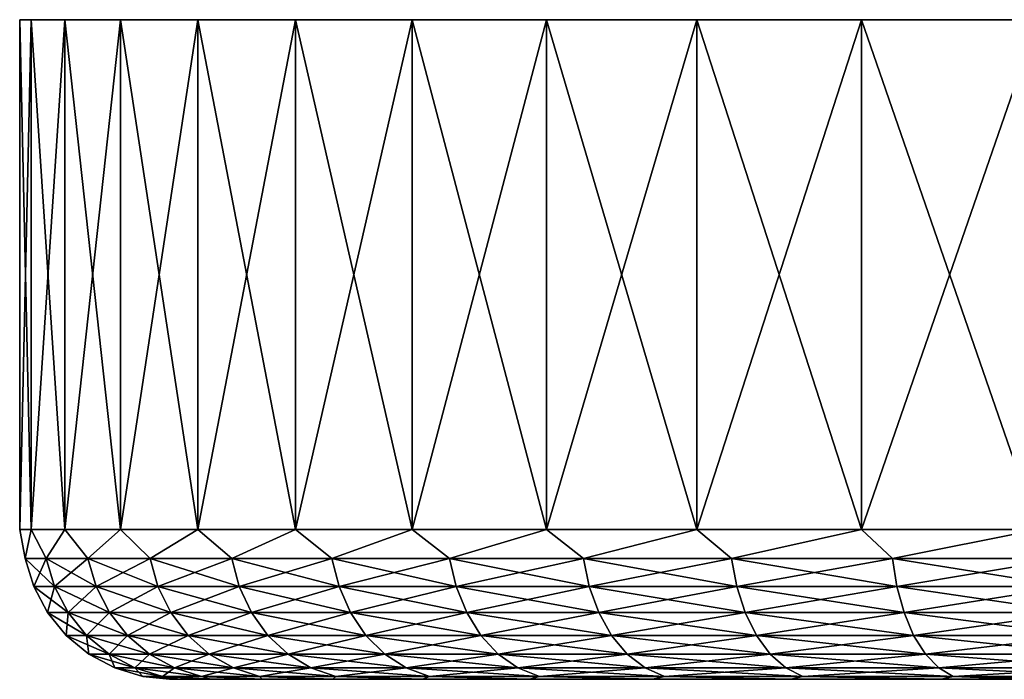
# Model space of a CAD drawing. Header units: metres. Extents: x -128 to 173, y -23 to 79.
# Tile 5 of 129: x -106 to -90, y 68 to 79. Entities that reach past the tile are written whole.
import ezdxf

# ---------------------------------------------------------------- set-up
doc = ezdxf.new("R2010")
doc.units = ezdxf.units.M
doc.layers.add('solid_ORA_153_SW0001', color=7, linetype='CONTINUOUS')

msp = doc.modelspace()

# ---------------------------------------------------------------- linework, layer by layer
at = {"layer": 'solid_ORA_153_SW0001'}
for points in [[(-106.311371, 78.800003, -3.358904), (-106.5, 78.800003), (-106.311371, 78.800003, 3.358904)], [(-106.311363, 70.300003, 3.358934), (-106.311371, 78.800003, 3.358904), (-106.5, 78.800003)], [(-106.5, 70.300003, 0), (-106.5, 78.800003), (-106.311371, 78.800003, -3.358904)], [(-106.5, 70.300003, 0), (-106.311363, 70.300003, 3.358934), (-106.5, 78.800003)], [(-106.311363, 70.300003, -3.358934), (-106.5, 70.300003, 0), (-106.311371, 78.800003, -3.358904)], [(-106.311371, 78.800003, -3.358904), (-106.311371, 78.800003, 3.358904), (-105.747833, 78.800003, 6.675634)], [(-105.747841, 70.300003, 6.675627), (-105.747833, 78.800003, 6.675634), (-106.311371, 78.800003, 3.358904)], [(-105.747833, 78.800003, -6.675634), (-106.311371, 78.800003, -3.358904), (-105.747833, 78.800003, 6.675634)], [(-106.311363, 70.300003, 3.358934), (-105.747841, 70.300003, 6.675627), (-106.311371, 78.800003, 3.358904)], [(-106.311363, 70.300003, -3.358934), (-106.311371, 78.800003, -3.358904), (-105.747833, 78.800003, -6.675634)], [(-105.747841, 70.300003, -6.675627), (-106.311363, 70.300003, -3.358934), (-105.747833, 78.800003, -6.675634)], [(-105.747841, 70.300003, 6.675627), (-104.816498, 70.300003, 9.908371), (-105.747833, 78.800003, 6.675634)], [(-105.747841, 70.300003, -6.675627), (-105.747833, 78.800003, -6.675634), (-104.816467, 78.800003, -9.908461)], [(-104.816498, 70.300003, -9.908371), (-105.747841, 70.300003, -6.675627), (-104.816467, 78.800003, -9.908461)], [(-105.747833, 78.800003, -6.675634), (-105.747833, 78.800003, 6.675634), (-104.816467, 78.800003, 9.908461)], [(-104.816498, 70.300003, 9.908371), (-104.816467, 78.800003, 9.908461), (-105.747833, 78.800003, 6.675634)], [(-104.816467, 78.800003, -9.908461), (-105.747833, 78.800003, -6.675634), (-104.816467, 78.800003, 9.908461)], [(-104.816498, 70.300003, 9.908371), (-103.529068, 70.300003, 13.016511), (-104.816467, 78.800003, 9.908461)], [(-104.816498, 70.300003, -9.908371), (-104.816467, 78.800003, -9.908461), (-103.529022, 78.800003, -13.016595)], [(-103.529068, 70.300003, -13.016511), (-104.816498, 70.300003, -9.908371), (-103.529022, 78.800003, -13.016595)], [(-104.816467, 78.800003, -9.908461), (-104.816467, 78.800003, 9.908461), (-103.529022, 78.800003, 13.016595)], [(-103.529068, 70.300003, 13.016511), (-103.529022, 78.800003, 13.016595), (-104.816467, 78.800003, 9.908461)], [(-103.529022, 78.800003, -13.016595), (-104.816467, 78.800003, -9.908461), (-103.529022, 78.800003, 13.016595)], [(-103.529068, 70.300003, 13.016511), (-101.901726, 70.300003, 15.960961), (-103.529022, 78.800003, 13.016595)], [(-103.529068, 70.300003, -13.016511), (-103.529022, 78.800003, -13.016595), (-101.901756, 78.800003, -15.960915)], [(-101.901726, 70.300003, -15.960961), (-103.529068, 70.300003, -13.016511), (-101.901756, 78.800003, -15.960915)], [(-103.529022, 78.800003, -13.016595), (-103.529022, 78.800003, 13.016595), (-101.901756, 78.800003, 15.960915)], [(-101.901726, 70.300003, 15.960961), (-101.901756, 78.800003, 15.960915), (-103.529022, 78.800003, 13.016595)], [(-101.901756, 78.800003, -15.960915), (-103.529022, 78.800003, -13.016595), (-101.901756, 78.800003, 15.960915)], [(-101.901756, 78.800003, -15.960915), (-101.901756, 78.800003, 15.960915), (-99.955009, 78.800003, 18.704609)], [(-99.954948, 70.300003, 18.704693), (-99.955009, 78.800003, 18.704609), (-101.901756, 78.800003, 15.960915)], [(-99.955009, 78.800003, -18.704609), (-101.901756, 78.800003, -15.960915), (-99.955009, 78.800003, 18.704609)], [(-101.901726, 70.300003, 15.960961), (-99.954948, 70.300003, 18.704693), (-101.901756, 78.800003, 15.960915)], [(-101.901726, 70.300003, -15.960961), (-101.901756, 78.800003, -15.960915), (-99.955009, 78.800003, -18.704609)], [(-99.954948, 70.300003, -18.704693), (-101.901726, 70.300003, -15.960961), (-99.955009, 78.800003, -18.704609)], [(-99.955009, 78.800003, -18.704609), (-99.955009, 78.800003, 18.704609), (-97.713226, 78.800003, 21.213175)], [(-97.713203, 70.300003, 21.213202), (-97.713226, 78.800003, 21.213175), (-99.955009, 78.800003, 18.704609)], [(-97.713226, 78.800003, -21.213175), (-99.955009, 78.800003, -18.704609), (-97.713226, 78.800003, 21.213175)], [(-99.954948, 70.300003, 18.704693), (-97.713203, 70.300003, 21.213202), (-99.955009, 78.800003, 18.704609)], [(-99.954948, 70.300003, -18.704693), (-99.955009, 78.800003, -18.704609), (-97.713226, 78.800003, -21.213175)], [(-97.713203, 70.300003, -21.213202), (-99.954948, 70.300003, -18.704693), (-97.713226, 78.800003, -21.213175)], [(-97.713226, 78.800003, -21.213175), (-97.713226, 78.800003, 21.213175), (-95.204666, 78.800003, 23.454964)], [(-95.204697, 70.300003, 23.454943), (-95.204666, 78.800003, 23.454964), (-97.713226, 78.800003, 21.213175)], [(-95.204666, 78.800003, -23.454964), (-97.713226, 78.800003, -21.213175), (-95.204666, 78.800003, 23.454964)], [(-97.713203, 70.300003, 21.213202), (-95.204697, 70.300003, 23.454943), (-97.713226, 78.800003, 21.213175)], [(-97.713203, 70.300003, -21.213202), (-97.713226, 78.800003, -21.213175), (-95.204666, 78.800003, -23.454964)], [(-95.204697, 70.300003, -23.454943), (-97.713203, 70.300003, -21.213202), (-95.204666, 78.800003, -23.454964)], [(-95.204697, 70.300003, 23.454943), (-92.460968, 70.300003, 25.401724), (-95.204666, 78.800003, 23.454964)], [(-95.204697, 70.300003, -23.454943), (-95.204666, 78.800003, -23.454964), (-92.460953, 78.800003, -25.401733)], [(-92.460968, 70.300003, -25.401724), (-95.204697, 70.300003, -23.454943), (-92.460953, 78.800003, -25.401733)], [(-95.204666, 78.800003, -23.454964), (-95.204666, 78.800003, 23.454964), (-92.460953, 78.800003, 25.401733)], [(-92.460968, 70.300003, 25.401724), (-92.460953, 78.800003, 25.401733), (-95.204666, 78.800003, 23.454964)], [(-92.460953, 78.800003, -25.401733), (-95.204666, 78.800003, -23.454964), (-92.460953, 78.800003, 25.401733)], [(-92.460968, 70.300003, 25.401724), (-89.516518, 70.300003, 27.029064), (-92.460953, 78.800003, 25.401733)], [(-92.460968, 70.300003, -25.401724), (-92.460953, 78.800003, -25.401733), (-89.516533, 78.800003, -27.029057)], [(-89.516518, 70.300003, -27.029064), (-92.460968, 70.300003, -25.401724), (-89.516533, 78.800003, -27.029057)], [(-92.460953, 78.800003, -25.401733), (-92.460953, 78.800003, 25.401733), (-89.516533, 78.800003, 27.029057)], [(-89.516518, 70.300003, 27.029064), (-89.516533, 78.800003, 27.029057), (-92.460953, 78.800003, 25.401733)], [(-89.516533, 78.800003, -27.029057), (-92.460953, 78.800003, -25.401733), (-89.516533, 78.800003, 27.029057)], [(-106.408607, 69.815163, 1.621598), (-106.311363, 70.300003, 3.358934), (-106.5, 70.300003, 0)], [(-106.408607, 69.815163, -1.621598), (-106.5, 70.300003, 0), (-106.311363, 70.300003, -3.358934)], [(-106.408607, 69.815163, 1.621598), (-106.5, 70.300003, 0), (-106.408607, 69.815163, -1.621598)], [(-106.057961, 69.815163, 4.845781), (-106.311363, 70.300003, 3.358934), (-106.408607, 69.815163, 1.621598)], [(-106.408607, 69.815163, -1.621598), (-106.311363, 70.300003, -3.358934), (-106.057961, 69.815163, -4.845781)], [(-106.057961, 69.815163, 4.845781), (-105.747841, 70.300003, 6.675627), (-106.311363, 70.300003, 3.358934)], [(-106.057961, 69.815163, -4.845781), (-106.311363, 70.300003, -3.358934), (-105.747841, 70.300003, -6.675627)], [(-105.360764, 69.815163, 8.013152), (-105.747841, 70.300003, 6.675627), (-106.057961, 69.815163, 4.845781)], [(-106.057961, 69.815163, -4.845781), (-105.747841, 70.300003, -6.675627), (-105.360764, 69.815163, -8.013152)], [(-105.360764, 69.815163, 8.013152), (-104.816498, 70.300003, 9.908371), (-105.747841, 70.300003, 6.675627)], [(-105.360764, 69.815163, -8.013152), (-105.747841, 70.300003, -6.675627), (-104.816498, 70.300003, -9.908371)], [(-104.325211, 69.815163, 11.086576), (-104.816498, 70.300003, 9.908371), (-105.360764, 69.815163, 8.013152)], [(-105.360764, 69.815163, -8.013152), (-104.816498, 70.300003, -9.908371), (-104.325211, 69.815163, -11.086576)], [(-104.325211, 69.815163, 11.086576), (-103.529068, 70.300003, 13.016511), (-104.816498, 70.300003, 9.908371)], [(-104.325211, 69.815163, -11.086576), (-104.816498, 70.300003, -9.908371), (-103.529068, 70.300003, -13.016511)], [(-102.963425, 69.815163, 14.030021), (-103.529068, 70.300003, 13.016511), (-104.325211, 69.815163, 11.086576)], [(-104.325211, 69.815163, -11.086576), (-103.529068, 70.300003, -13.016511), (-102.963425, 69.815163, -14.030021)], [(-102.963425, 69.815163, 14.030021), (-101.901726, 70.300003, 15.960961), (-103.529068, 70.300003, 13.016511)], [(-102.963425, 69.815163, -14.030021), (-103.529068, 70.300003, -13.016511), (-101.901726, 70.300003, -15.960961)], [(-101.291382, 69.815163, 16.808975), (-101.901726, 70.300003, 15.960961), (-102.963425, 69.815163, 14.030021)], [(-102.963425, 69.815163, -14.030021), (-101.901726, 70.300003, -15.960961), (-101.291382, 69.815163, -16.808975)], [(-101.291382, 69.815163, 16.808975), (-99.954948, 70.300003, 18.704693), (-101.901726, 70.300003, 15.960961)], [(-101.291382, 69.815163, -16.808975), (-101.901726, 70.300003, -15.960961), (-99.954948, 70.300003, -18.704693)], [(-99.32869, 69.815163, 19.390862), (-99.954948, 70.300003, 18.704693), (-101.291382, 69.815163, 16.808975)], [(-101.291382, 69.815163, -16.808975), (-99.954948, 70.300003, -18.704693), (-99.32869, 69.815163, -19.390862)], [(-99.32869, 69.815163, 19.390862), (-97.713203, 70.300003, 21.213202), (-99.954948, 70.300003, 18.704693)], [(-99.32869, 69.815163, -19.390862), (-99.954948, 70.300003, -18.704693), (-97.713203, 70.300003, -21.213202)], [(-97.098343, 69.815163, 21.745407), (-97.713203, 70.300003, 21.213202), (-99.32869, 69.815163, 19.390862)], [(-99.32869, 69.815163, -19.390862), (-97.713203, 70.300003, -21.213202), (-97.098343, 69.815163, -21.745407)], [(-97.098343, 69.815163, 21.745407), (-95.204697, 70.300003, 23.454943), (-97.713203, 70.300003, 21.213202)], [(-97.098343, 69.815163, -21.745407), (-97.713203, 70.300003, -21.213202), (-95.204697, 70.300003, -23.454943)], [(-94.626503, 69.815163, 23.845007), (-95.204697, 70.300003, 23.454943), (-97.098343, 69.815163, 21.745407)], [(-97.098343, 69.815163, -21.745407), (-95.204697, 70.300003, -23.454943), (-94.626503, 69.815163, -23.845007)], [(-94.626503, 69.815163, 23.845007), (-92.460968, 70.300003, 25.401724), (-95.204697, 70.300003, 23.454943)], [(-94.626503, 69.815163, -23.845007), (-95.204697, 70.300003, -23.454943), (-92.460968, 70.300003, -25.401724)], [(-91.942146, 69.815163, 25.665045), (-92.460968, 70.300003, 25.401724), (-94.626503, 69.815163, 23.845007)], [(-94.626503, 69.815163, -23.845007), (-92.460968, 70.300003, -25.401724), (-91.942146, 69.815163, -25.665045)], [(-91.942146, 69.815163, 25.665045), (-89.516518, 70.300003, 27.029064), (-92.460968, 70.300003, 25.401724)], [(-91.942146, 69.815163, -25.665045), (-92.460968, 70.300003, -25.401724), (-89.516518, 70.300003, -27.029064)], [(-89.076744, 69.815163, 27.184185), (-89.516518, 70.300003, 27.029064), (-91.942146, 69.815163, 25.665045)], [(-91.942146, 69.815163, -25.665045), (-89.516518, 70.300003, -27.029064), (-89.076744, 69.815163, -27.184185)], [(-106.408607, 69.815163, -1.621598), (-106.266914, 69.345558, -1.613915), (-106.266914, 69.345558, 1.613915)], [(-106.408607, 69.815163, -1.621598), (-106.057961, 69.815163, -4.845781), (-106.266914, 69.345558, -1.613915)], [(-106.408607, 69.815163, 1.621598), (-106.266914, 69.345558, 1.613915), (-105.917931, 69.345558, 4.822824)], [(-106.408607, 69.815163, 1.621598), (-106.408607, 69.815163, -1.621598), (-106.266914, 69.345558, 1.613915)], [(-106.057961, 69.815163, 4.845781), (-106.408607, 69.815163, 1.621598), (-105.917931, 69.345558, 4.822824)], [(-106.057961, 69.815163, -4.845781), (-105.917931, 69.345558, -4.822824), (-106.266914, 69.345558, -1.613915)], [(-106.057961, 69.815163, -4.845781), (-105.360764, 69.815163, -8.013152), (-105.917931, 69.345558, -4.822824)], [(-106.057961, 69.815163, 4.845781), (-105.917931, 69.345558, 4.822824), (-105.224037, 69.345558, 7.97519)], [(-105.360764, 69.815163, 8.013152), (-106.057961, 69.815163, 4.845781), (-105.224037, 69.345558, 7.97519)], [(-105.360764, 69.815163, -8.013152), (-105.224037, 69.345558, -7.97519), (-105.917931, 69.345558, -4.822824)], [(-105.360764, 69.815163, -8.013152), (-104.325211, 69.815163, -11.086576), (-105.224037, 69.345558, -7.97519)], [(-105.360764, 69.815163, 8.013152), (-105.224037, 69.345558, 7.97519), (-104.19339, 69.345558, 11.034054)], [(-104.325211, 69.815163, 11.086576), (-105.360764, 69.815163, 8.013152), (-104.19339, 69.345558, 11.034054)], [(-104.325211, 69.815163, -11.086576), (-104.19339, 69.345558, -11.034054), (-105.224037, 69.345558, -7.97519)], [(-104.325211, 69.815163, -11.086576), (-102.963425, 69.815163, -14.030021), (-104.19339, 69.345558, -11.034054)], [(-104.325211, 69.815163, 11.086576), (-104.19339, 69.345558, 11.034054), (-102.838058, 69.345558, 13.963554)], [(-102.963425, 69.815163, 14.030021), (-104.325211, 69.815163, 11.086576), (-102.838058, 69.345558, 13.963554)], [(-102.963425, 69.815163, -14.030021), (-102.838058, 69.345558, -13.963554), (-104.19339, 69.345558, -11.034054)], [(-102.963425, 69.815163, -14.030021), (-101.291382, 69.815163, -16.808975), (-102.838058, 69.345558, -13.963554)], [(-102.963425, 69.815163, 14.030021), (-102.838058, 69.345558, 13.963554), (-101.173935, 69.345558, 16.729343)], [(-101.291382, 69.815163, 16.808975), (-102.963425, 69.815163, 14.030021), (-101.173935, 69.345558, 16.729343)], [(-101.291382, 69.815163, -16.808975), (-101.173935, 69.345558, -16.729343), (-102.838058, 69.345558, -13.963554)], [(-101.291382, 69.815163, -16.808975), (-99.32869, 69.815163, -19.390862), (-101.173935, 69.345558, -16.729343)], [(-101.291382, 69.815163, 16.808975), (-101.173935, 69.345558, 16.729343), (-99.220535, 69.345558, 19.298998)], [(-99.32869, 69.815163, 19.390862), (-101.291382, 69.815163, 16.808975), (-99.220535, 69.345558, 19.298998)], [(-99.32869, 69.815163, -19.390862), (-99.220535, 69.345558, -19.298998), (-101.173935, 69.345558, -16.729343)], [(-99.32869, 69.815163, -19.390862), (-97.098343, 69.815163, -21.745407), (-99.220535, 69.345558, -19.298998)], [(-99.32869, 69.815163, 19.390862), (-99.220535, 69.345558, 19.298998), (-97.000755, 69.345558, 21.642387)], [(-97.098343, 69.815163, 21.745407), (-99.32869, 69.815163, 19.390862), (-97.000755, 69.345558, 21.642387)], [(-97.098343, 69.815163, -21.745407), (-97.000755, 69.345558, -21.642387), (-99.220535, 69.345558, -19.298998)], [(-97.098343, 69.815163, -21.745407), (-94.626503, 69.815163, -23.845007), (-97.000755, 69.345558, -21.642387)], [(-97.098343, 69.815163, 21.745407), (-97.000755, 69.345558, 21.642387), (-94.540627, 69.345558, 23.732042)], [(-94.626503, 69.815163, 23.845007), (-97.098343, 69.815163, 21.745407), (-94.540627, 69.345558, 23.732042)], [(-94.626503, 69.815163, -23.845007), (-94.540627, 69.345558, -23.732042), (-97.000755, 69.345558, -21.642387)], [(-94.626503, 69.815163, -23.845007), (-91.942146, 69.815163, -25.665045), (-94.540627, 69.345558, -23.732042)], [(-94.626503, 69.815163, 23.845007), (-94.540627, 69.345558, 23.732042), (-91.868988, 69.345558, 25.543459)], [(-91.942146, 69.815163, 25.665045), (-94.626503, 69.815163, 23.845007), (-91.868988, 69.345558, 25.543459)], [(-91.942146, 69.815163, -25.665045), (-91.868988, 69.345558, -25.543459), (-94.540627, 69.345558, -23.732042)], [(-91.942146, 69.815163, -25.665045), (-89.076744, 69.815163, -27.184185), (-91.868988, 69.345558, -25.543459)], [(-91.942146, 69.815163, 25.665045), (-91.868988, 69.345558, 25.543459), (-89.017159, 69.345558, 27.055401)], [(-89.076744, 69.815163, 27.184185), (-91.942146, 69.815163, 25.665045), (-89.017159, 69.345558, 27.055401)], [(-89.076744, 69.815163, -27.184185), (-89.017159, 69.345558, -27.055401), (-91.868988, 69.345558, -25.543459)], [(-106.266914, 69.345558, -1.613915), (-106.036385, 68.912704, -1.601416), (-106.036385, 68.912704, 1.601416)], [(-106.266914, 69.345558, -1.613915), (-105.917931, 69.345558, -4.822824), (-106.036385, 68.912704, -1.601416)], [(-106.266914, 69.345558, 1.613915), (-106.036385, 68.912704, 1.601416), (-105.690094, 68.912704, 4.785473)], [(-106.266914, 69.345558, 1.613915), (-106.266914, 69.345558, -1.613915), (-106.036385, 68.912704, 1.601416)], [(-105.917931, 69.345558, 4.822824), (-106.266914, 69.345558, 1.613915), (-105.690094, 68.912704, 4.785473)], [(-105.917931, 69.345558, -4.822824), (-105.690094, 68.912704, -4.785473), (-106.036385, 68.912704, -1.601416)], [(-105.917931, 69.345558, -4.822824), (-105.224037, 69.345558, -7.97519), (-105.690094, 68.912704, -4.785473)], [(-105.917931, 69.345558, 4.822824), (-105.690094, 68.912704, 4.785473), (-105.001579, 68.912704, 7.913425)], [(-105.224037, 69.345558, 7.97519), (-105.917931, 69.345558, 4.822824), (-105.001579, 68.912704, 7.913425)], [(-105.224037, 69.345558, -7.97519), (-105.001579, 68.912704, -7.913425), (-105.690094, 68.912704, -4.785473)], [(-105.224037, 69.345558, -7.97519), (-104.19339, 69.345558, -11.034054), (-105.001579, 68.912704, -7.913425)], [(-105.224037, 69.345558, 7.97519), (-105.001579, 68.912704, 7.913425), (-103.978912, 68.912704, 10.9486)], [(-104.19339, 69.345558, 11.034054), (-105.224037, 69.345558, 7.97519), (-103.978912, 68.912704, 10.9486)], [(-104.19339, 69.345558, -11.034054), (-103.978912, 68.912704, -10.9486), (-105.001579, 68.912704, -7.913425)], [(-104.19339, 69.345558, -11.034054), (-102.838058, 69.345558, -13.963554), (-103.978912, 68.912704, -10.9486)], [(-104.19339, 69.345558, 11.034054), (-103.978912, 68.912704, 10.9486), (-102.634079, 68.912704, 13.855412)], [(-102.838058, 69.345558, 13.963554), (-104.19339, 69.345558, 11.034054), (-102.634079, 68.912704, 13.855412)], [(-102.838058, 69.345558, -13.963554), (-102.634079, 68.912704, -13.855412), (-103.978912, 68.912704, -10.9486)], [(-102.838058, 69.345558, -13.963554), (-101.173935, 69.345558, -16.729343), (-102.634079, 68.912704, -13.855412)], [(-102.838058, 69.345558, 13.963554), (-102.634079, 68.912704, 13.855412), (-100.982849, 68.912704, 16.599781)], [(-101.173935, 69.345558, 16.729343), (-102.838058, 69.345558, 13.963554), (-100.982849, 68.912704, 16.599781)], [(-101.173935, 69.345558, -16.729343), (-100.982849, 68.912704, -16.599781), (-102.634079, 68.912704, -13.855412)], [(-101.173935, 69.345558, -16.729343), (-99.220535, 69.345558, -19.298998), (-100.982849, 68.912704, -16.599781)], [(-101.173935, 69.345558, 16.729343), (-100.982849, 68.912704, 16.599781), (-99.044571, 68.912704, 19.149534)], [(-99.220535, 69.345558, 19.298998), (-101.173935, 69.345558, 16.729343), (-99.044571, 68.912704, 19.149534)], [(-99.220535, 69.345558, -19.298998), (-99.044571, 68.912704, -19.149534), (-100.982849, 68.912704, -16.599781)], [(-99.220535, 69.345558, -19.298998), (-97.000755, 69.345558, -21.642387), (-99.044571, 68.912704, -19.149534)], [(-99.220535, 69.345558, 19.298998), (-99.044571, 68.912704, 19.149534), (-96.841988, 68.912704, 21.474775)], [(-97.000755, 69.345558, 21.642387), (-99.220535, 69.345558, 19.298998), (-96.841988, 68.912704, 21.474775)], [(-97.000755, 69.345558, -21.642387), (-96.841988, 68.912704, -21.474775), (-99.044571, 68.912704, -19.149534)], [(-97.000755, 69.345558, -21.642387), (-94.540627, 69.345558, -23.732042), (-96.841988, 68.912704, -21.474775)], [(-97.000755, 69.345558, 21.642387), (-96.841988, 68.912704, 21.474775), (-94.400909, 68.912704, 23.548244)], [(-94.540627, 69.345558, 23.732042), (-97.000755, 69.345558, 21.642387), (-94.400909, 68.912704, 23.548244)], [(-94.540627, 69.345558, -23.732042), (-94.400909, 68.912704, -23.548244), (-96.841988, 68.912704, -21.474775)], [(-94.540627, 69.345558, -23.732042), (-91.868988, 69.345558, -25.543459), (-94.400909, 68.912704, -23.548244)], [(-94.540627, 69.345558, 23.732042), (-94.400909, 68.912704, 23.548244), (-91.749962, 68.912704, 25.345633)], [(-91.868988, 69.345558, 25.543459), (-94.540627, 69.345558, 23.732042), (-91.749962, 68.912704, 25.345633)], [(-91.868988, 69.345558, -25.543459), (-91.749962, 68.912704, -25.345633), (-94.400909, 68.912704, -23.548244)], [(-91.868988, 69.345558, -25.543459), (-89.017159, 69.345558, -27.055401), (-91.749962, 68.912704, -25.345633)], [(-91.868988, 69.345558, 25.543459), (-91.749962, 68.912704, 25.345633), (-88.920219, 68.912704, 26.845867)], [(-89.017159, 69.345558, 27.055401), (-91.868988, 69.345558, 25.543459), (-88.920219, 68.912704, 26.845867)], [(-89.017159, 69.345558, -27.055401), (-88.920219, 68.912704, -26.845867), (-91.749962, 68.912704, -25.345633)], [(-106.036385, 68.912704, -1.601416), (-105.725883, 68.533272, -1.584581), (-105.725883, 68.533272, 1.584581)], [(-106.036385, 68.912704, -1.601416), (-105.690094, 68.912704, -4.785473), (-105.725883, 68.533272, -1.584581)], [(-106.036385, 68.912704, 1.601416), (-105.725883, 68.533272, 1.584581), (-105.38324, 68.533272, 4.735166)], [(-106.036385, 68.912704, 1.601416), (-106.036385, 68.912704, -1.601416), (-105.725883, 68.533272, 1.584581)], [(-105.690094, 68.912704, 4.785473), (-106.036385, 68.912704, 1.601416), (-105.38324, 68.533272, 4.735166)], [(-105.690094, 68.912704, -4.785473), (-105.38324, 68.533272, -4.735166), (-105.725883, 68.533272, -1.584581)], [(-105.690094, 68.912704, -4.785473), (-105.001579, 68.912704, -7.913425), (-105.38324, 68.533272, -4.735166)], [(-105.690094, 68.912704, 4.785473), (-105.38324, 68.533272, 4.735166), (-104.701958, 68.533272, 7.830235)], [(-105.001579, 68.912704, 7.913425), (-105.690094, 68.912704, 4.785473), (-104.701958, 68.533272, 7.830235)], [(-105.001579, 68.912704, -7.913425), (-104.701958, 68.533272, -7.830235), (-105.38324, 68.533272, -4.735166)], [(-105.001579, 68.912704, -7.913425), (-103.978912, 68.912704, -10.9486), (-104.701958, 68.533272, -7.830235)], [(-105.001579, 68.912704, 7.913425), (-104.701958, 68.533272, 7.830235), (-103.690041, 68.533272, 10.833503)], [(-103.978912, 68.912704, 10.9486), (-105.001579, 68.912704, 7.913425), (-103.690041, 68.533272, 10.833503)], [(-103.978912, 68.912704, -10.9486), (-103.690041, 68.533272, -10.833503), (-104.701958, 68.533272, -7.830235)], [(-103.978912, 68.912704, -10.9486), (-102.634079, 68.912704, -13.855412), (-103.690041, 68.533272, -10.833503)], [(-103.978912, 68.912704, 10.9486), (-103.690041, 68.533272, 10.833503), (-102.359344, 68.533272, 13.709757)], [(-102.634079, 68.912704, 13.855412), (-103.978912, 68.912704, 10.9486), (-102.359344, 68.533272, 13.709757)], [(-102.634079, 68.912704, -13.855412), (-102.359344, 68.533272, -13.709757), (-103.690041, 68.533272, -10.833503)], [(-102.634079, 68.912704, -13.855412), (-100.982849, 68.912704, -16.599781), (-102.359344, 68.533272, -13.709757)], [(-102.634079, 68.912704, 13.855412), (-102.359344, 68.533272, 13.709757), (-100.725471, 68.533272, 16.425276)], [(-100.982849, 68.912704, 16.599781), (-102.634079, 68.912704, 13.855412), (-100.725471, 68.533272, 16.425276)], [(-100.982849, 68.912704, -16.599781), (-100.725471, 68.533272, -16.425276), (-102.359344, 68.533272, -13.709757)], [(-100.982849, 68.912704, -16.599781), (-99.044571, 68.912704, -19.149534), (-100.725471, 68.533272, -16.425276)], [(-100.982849, 68.912704, 16.599781), (-100.725471, 68.533272, 16.425276), (-98.807571, 68.533272, 18.948225)], [(-99.044571, 68.912704, 19.149534), (-100.982849, 68.912704, 16.599781), (-98.807571, 68.533272, 18.948225)], [(-99.044571, 68.912704, -19.149534), (-98.807571, 68.533272, -18.948225), (-100.725471, 68.533272, -16.425276)], [(-99.044571, 68.912704, -19.149534), (-96.841988, 68.912704, -21.474775), (-98.807571, 68.533272, -18.948225)], [(-99.044571, 68.912704, 19.149534), (-98.807571, 68.533272, 18.948225), (-96.628143, 68.533272, 21.249023)], [(-96.841988, 68.912704, 21.474775), (-99.044571, 68.912704, 19.149534), (-96.628143, 68.533272, 21.249023)], [(-96.841988, 68.912704, -21.474775), (-96.628143, 68.533272, -21.249023), (-98.807571, 68.533272, -18.948225)], [(-96.841988, 68.912704, -21.474775), (-94.400909, 68.912704, -23.548244), (-96.628143, 68.533272, -21.249023)], [(-96.841988, 68.912704, 21.474775), (-96.628143, 68.533272, 21.249023), (-94.21273, 68.533272, 23.300695)], [(-94.400909, 68.912704, 23.548244), (-96.841988, 68.912704, 21.474775), (-94.21273, 68.533272, 23.300695)], [(-94.400909, 68.912704, -23.548244), (-94.21273, 68.533272, -23.300695), (-96.628143, 68.533272, -21.249023)], [(-94.400909, 68.912704, -23.548244), (-91.749962, 68.912704, -25.345633), (-94.21273, 68.533272, -23.300695)], [(-94.400909, 68.912704, 23.548244), (-94.21273, 68.533272, 23.300695), (-91.589645, 68.533272, 25.079187)], [(-91.749962, 68.912704, 25.345633), (-94.400909, 68.912704, 23.548244), (-91.589645, 68.533272, 25.079187)], [(-91.749962, 68.912704, -25.345633), (-91.589645, 68.533272, -25.079187), (-94.21273, 68.533272, -23.300695)], [(-91.749962, 68.912704, -25.345633), (-88.920219, 68.912704, -26.845867), (-91.589645, 68.533272, -25.079187)], [(-91.749962, 68.912704, 25.345633), (-91.589645, 68.533272, 25.079187), (-88.78965, 68.533272, 26.56365)], [(-88.920219, 68.912704, 26.845867), (-91.749962, 68.912704, 25.345633), (-88.78965, 68.533272, 26.56365)], [(-88.920219, 68.912704, -26.845867), (-88.78965, 68.533272, -26.56365), (-91.589645, 68.533272, -25.079187)], [(-105.725883, 68.533272, -1.584581), (-105.347374, 68.22187, -1.564059), (-105.347374, 68.22187, 1.564059)], [(-105.725883, 68.533272, -1.584581), (-105.38324, 68.533272, -4.735166), (-105.347374, 68.22187, -1.564059)], [(-105.725883, 68.533272, 1.584581), (-105.347374, 68.22187, 1.564059), (-105.009163, 68.22187, 4.67384)], [(-105.725883, 68.533272, 1.584581), (-105.725883, 68.533272, -1.584581), (-105.347374, 68.22187, 1.564059)], [(-105.38324, 68.533272, 4.735166), (-105.725883, 68.533272, 1.584581), (-105.009163, 68.22187, 4.67384)], [(-105.38324, 68.533272, -4.735166), (-105.009163, 68.22187, -4.67384), (-105.347374, 68.22187, -1.564059)], [(-105.38324, 68.533272, -4.735166), (-104.701958, 68.533272, -7.830235), (-105.009163, 68.22187, -4.67384)], [(-105.38324, 68.533272, 4.735166), (-105.009163, 68.22187, 4.67384), (-104.336708, 68.22187, 7.728825)], [(-104.701958, 68.533272, 7.830235), (-105.38324, 68.533272, 4.735166), (-104.336708, 68.22187, 7.728825)], [(-104.701958, 68.533272, -7.830235), (-104.336708, 68.22187, -7.728825), (-105.009163, 68.22187, -4.67384)], [(-104.701958, 68.533272, -7.830235), (-103.690041, 68.533272, -10.833503), (-104.336708, 68.22187, -7.728825)], [(-104.701958, 68.533272, 7.830235), (-104.336708, 68.22187, 7.728825), (-103.337898, 68.22187, 10.693195)], [(-103.690041, 68.533272, 10.833503), (-104.701958, 68.533272, 7.830235), (-103.337898, 68.22187, 10.693195)], [(-103.690041, 68.533272, -10.833503), (-103.337898, 68.22187, -10.693195), (-104.336708, 68.22187, -7.728825)], [(-103.690041, 68.533272, -10.833503), (-102.359344, 68.533272, -13.709757), (-103.337898, 68.22187, -10.693195)], [(-103.690041, 68.533272, 10.833503), (-103.337898, 68.22187, 10.693195), (-102.024437, 68.22187, 13.532199)], [(-102.359344, 68.533272, 13.709757), (-103.690041, 68.533272, 10.833503), (-102.024437, 68.22187, 13.532199)], [(-102.359344, 68.533272, -13.709757), (-102.024437, 68.22187, -13.532199), (-103.337898, 68.22187, -10.693195)], [(-102.359344, 68.533272, -13.709757), (-100.725471, 68.533272, -16.425276), (-102.024437, 68.22187, -13.532199)], [(-102.359344, 68.533272, 13.709757), (-102.024437, 68.22187, 13.532199), (-100.41172, 68.22187, 16.212549)], [(-100.725471, 68.533272, 16.425276), (-102.359344, 68.533272, 13.709757), (-100.41172, 68.22187, 16.212549)], [(-100.725471, 68.533272, -16.425276), (-100.41172, 68.22187, -16.212549), (-102.024437, 68.22187, -13.532199)], [(-100.725471, 68.533272, -16.425276), (-98.807571, 68.533272, -18.948225), (-100.41172, 68.22187, -16.212549)], [(-100.725471, 68.533272, 16.425276), (-100.41172, 68.22187, 16.212549), (-98.518661, 68.22187, 18.702822)], [(-98.807571, 68.533272, 18.948225), (-100.725471, 68.533272, 16.425276), (-98.518661, 68.22187, 18.702822)], [(-98.807571, 68.533272, -18.948225), (-98.518661, 68.22187, -18.702822), (-100.41172, 68.22187, -16.212549)], [(-98.807571, 68.533272, -18.948225), (-96.628143, 68.533272, -21.249023), (-98.518661, 68.22187, -18.702822)], [(-98.807571, 68.533272, 18.948225), (-98.518661, 68.22187, 18.702822), (-96.367462, 68.22187, 20.973822)], [(-96.628143, 68.533272, 21.249023), (-98.807571, 68.533272, 18.948225), (-96.367462, 68.22187, 20.973822)], [(-96.628143, 68.533272, -21.249023), (-96.367462, 68.22187, -20.973822), (-98.518661, 68.22187, -18.702822)], [(-96.628143, 68.533272, -21.249023), (-94.21273, 68.533272, -23.300695), (-96.367462, 68.22187, -20.973822)], [(-96.628143, 68.533272, 21.249023), (-96.367462, 68.22187, 20.973822), (-93.98333, 68.22187, 22.998922)], [(-94.21273, 68.533272, 23.300695), (-96.628143, 68.533272, 21.249023), (-93.98333, 68.22187, 22.998922)], [(-94.21273, 68.533272, -23.300695), (-93.98333, 68.22187, -22.998922), (-96.367462, 68.22187, -20.973822)], [(-94.21273, 68.533272, -23.300695), (-91.589645, 68.533272, -25.079187), (-93.98333, 68.22187, -22.998922)], [(-94.21273, 68.533272, 23.300695), (-93.98333, 68.22187, 22.998922), (-91.394218, 68.22187, 24.754383)], [(-91.589645, 68.533272, 25.079187), (-94.21273, 68.533272, 23.300695), (-91.394218, 68.22187, 24.754383)], [(-91.589645, 68.533272, -25.079187), (-91.394218, 68.22187, -24.754383), (-93.98333, 68.22187, -22.998922)], [(-91.589645, 68.533272, -25.079187), (-88.78965, 68.533272, -26.56365), (-91.394218, 68.22187, -24.754383)], [(-91.589645, 68.533272, 25.079187), (-91.394218, 68.22187, 24.754383), (-88.630486, 68.22187, 26.21962)], [(-88.78965, 68.533272, 26.56365), (-91.589645, 68.533272, 25.079187), (-88.630486, 68.22187, 26.21962)], [(-88.78965, 68.533272, -26.56365), (-88.630486, 68.22187, -26.21962), (-91.394218, 68.22187, -24.754383)], [(-105.347374, 68.22187, -1.564059), (-104.915428, 67.990486, -1.54064), (-104.915428, 67.990486, 1.54064)], [(-105.347374, 68.22187, -1.564059), (-105.009163, 68.22187, -4.67384), (-104.915428, 67.990486, -1.54064)], [(-105.347374, 68.22187, 1.564059), (-104.915428, 67.990486, 1.54064), (-104.582283, 67.990486, 4.603857)], [(-105.347374, 68.22187, 1.564059), (-105.347374, 68.22187, -1.564059), (-104.915428, 67.990486, 1.54064)], [(-105.009163, 68.22187, 4.67384), (-105.347374, 68.22187, 1.564059), (-104.582283, 67.990486, 4.603857)], [(-105.009163, 68.22187, -4.67384), (-104.582283, 67.990486, -4.603857), (-104.915428, 67.990486, -1.54064)], [(-105.009163, 68.22187, -4.67384), (-104.336708, 68.22187, -7.728825), (-104.582283, 67.990486, -4.603857)], [(-105.009163, 68.22187, 4.67384), (-104.582283, 67.990486, 4.603857), (-103.919899, 67.990486, 7.613097)], [(-104.336708, 68.22187, 7.728825), (-105.009163, 68.22187, 4.67384), (-103.919899, 67.990486, 7.613097)], [(-104.336708, 68.22187, -7.728825), (-103.919899, 67.990486, -7.613097), (-104.582283, 67.990486, -4.603857)], [(-104.336708, 68.22187, -7.728825), (-103.337898, 68.22187, -10.693195), (-103.919899, 67.990486, -7.613097)], [(-104.336708, 68.22187, 7.728825), (-103.919899, 67.990486, 7.613097), (-102.936043, 67.990486, 10.533081)], [(-103.337898, 68.22187, 10.693195), (-104.336708, 68.22187, 7.728825), (-102.936043, 67.990486, 10.533081)], [(-103.337898, 68.22187, -10.693195), (-102.936043, 67.990486, -10.533081), (-103.919899, 67.990486, -7.613097)], [(-103.337898, 68.22187, -10.693195), (-102.024437, 68.22187, -13.532199), (-102.936043, 67.990486, -10.533081)], [(-103.337898, 68.22187, 10.693195), (-102.936043, 67.990486, 10.533081), (-101.642242, 67.990486, 13.329575)], [(-102.024437, 68.22187, 13.532199), (-103.337898, 68.22187, 10.693195), (-101.642242, 67.990486, 13.329575)], [(-102.024437, 68.22187, -13.532199), (-101.642242, 67.990486, -13.329575), (-102.936043, 67.990486, -10.533081)], [(-102.024437, 68.22187, -13.532199), (-100.41172, 68.22187, -16.212549), (-101.642242, 67.990486, -13.329575)], [(-102.024437, 68.22187, 13.532199), (-101.642242, 67.990486, 13.329575), (-100.05368, 67.990486, 15.969791)], [(-100.41172, 68.22187, 16.212549), (-102.024437, 68.22187, 13.532199), (-100.05368, 67.990486, 15.969791)], [(-100.41172, 68.22187, -16.212549), (-100.05368, 67.990486, -15.969791), (-101.642242, 67.990486, -13.329575)], [(-100.41172, 68.22187, -16.212549), (-98.518661, 68.22187, -18.702822), (-100.05368, 67.990486, -15.969791)], [(-100.41172, 68.22187, 16.212549), (-100.05368, 67.990486, 15.969791), (-98.188972, 67.990486, 18.422777)], [(-98.518661, 68.22187, 18.702822), (-100.41172, 68.22187, 16.212549), (-98.188972, 67.990486, 18.422777)], [(-98.518661, 68.22187, -18.702822), (-98.188972, 67.990486, -18.422777), (-100.05368, 67.990486, -15.969791)], [(-98.518661, 68.22187, -18.702822), (-96.367462, 68.22187, -20.973822), (-98.188972, 67.990486, -18.422777)], [(-98.518661, 68.22187, 18.702822), (-98.188972, 67.990486, 18.422777), (-96.069977, 67.990486, 20.659771)], [(-96.367462, 68.22187, 20.973822), (-98.518661, 68.22187, 18.702822), (-96.069977, 67.990486, 20.659771)], [(-96.367462, 68.22187, -20.973822), (-96.069977, 67.990486, -20.659771), (-98.188972, 67.990486, -18.422777)], [(-96.367462, 68.22187, -20.973822), (-93.98333, 68.22187, -22.998922), (-96.069977, 67.990486, -20.659771)], [(-96.367462, 68.22187, 20.973822), (-96.069977, 67.990486, 20.659771), (-93.721542, 67.990486, 22.654549)], [(-93.98333, 68.22187, 22.998922), (-96.367462, 68.22187, 20.973822), (-93.721542, 67.990486, 22.654549)], [(-93.98333, 68.22187, -22.998922), (-93.721542, 67.990486, -22.654549), (-96.069977, 67.990486, -20.659771)], [(-93.98333, 68.22187, -22.998922), (-91.394218, 68.22187, -24.754383), (-93.721542, 67.990486, -22.654549)], [(-93.98333, 68.22187, 22.998922), (-93.721542, 67.990486, 22.654549), (-91.171196, 67.990486, 24.383724)], [(-91.394218, 68.22187, 24.754383), (-93.98333, 68.22187, 22.998922), (-91.171196, 67.990486, 24.383724)], [(-91.394218, 68.22187, -24.754383), (-91.171196, 67.990486, -24.383724), (-93.721542, 67.990486, -22.654549)], [(-91.394218, 68.22187, -24.754383), (-88.630486, 68.22187, -26.21962), (-91.171196, 67.990486, -24.383724)], [(-91.394218, 68.22187, 24.754383), (-91.171196, 67.990486, 24.383724), (-88.448853, 67.990486, 25.827021)], [(-88.630486, 68.22187, 26.21962), (-91.394218, 68.22187, 24.754383), (-88.448853, 67.990486, 25.827021)], [(-88.630486, 68.22187, -26.21962), (-88.448853, 67.990486, -25.827021), (-91.171196, 67.990486, -24.383724)], [(-104.915428, 67.990486, -1.54064), (-104.446678, 67.848038, -1.515225), (-104.446678, 67.848038, 1.515225)], [(-104.915428, 67.990486, -1.54064), (-104.582283, 67.990486, -4.603857), (-104.446678, 67.848038, -1.515225)], [(-104.915428, 67.990486, 1.54064), (-104.446678, 67.848038, 1.515225), (-104.119034, 67.848038, 4.52791)], [(-104.915428, 67.990486, 1.54064), (-104.915428, 67.990486, -1.54064), (-104.446678, 67.848038, 1.515225)], [(-104.582283, 67.990486, 4.603857), (-104.915428, 67.990486, 1.54064), (-104.119034, 67.848038, 4.52791)], [(-104.582283, 67.990486, -4.603857), (-104.119034, 67.848038, -4.52791), (-104.446678, 67.848038, -1.515225)], [(-104.582283, 67.990486, -4.603857), (-103.919899, 67.990486, -7.613097), (-104.119034, 67.848038, -4.52791)], [(-104.582283, 67.990486, 4.603857), (-104.119034, 67.848038, 4.52791), (-103.467575, 67.848038, 7.48751)], [(-103.919899, 67.990486, 7.613097), (-104.582283, 67.990486, 4.603857), (-103.467575, 67.848038, 7.48751)], [(-103.919899, 67.990486, -7.613097), (-103.467575, 67.848038, -7.48751), (-104.119034, 67.848038, -4.52791)], [(-103.919899, 67.990486, -7.613097), (-102.936043, 67.990486, -10.533081), (-103.467575, 67.848038, -7.48751)], [(-103.919899, 67.990486, 7.613097), (-103.467575, 67.848038, 7.48751), (-102.499947, 67.848038, 10.359325)], [(-102.936043, 67.990486, 10.533081), (-103.919899, 67.990486, 7.613097), (-102.499947, 67.848038, 10.359325)], [(-102.936043, 67.990486, -10.533081), (-102.499947, 67.848038, -10.359325), (-103.467575, 67.848038, -7.48751)], [(-102.936043, 67.990486, -10.533081), (-101.642242, 67.990486, -13.329575), (-102.499947, 67.848038, -10.359325)], [(-102.936043, 67.990486, 10.533081), (-102.499947, 67.848038, 10.359325), (-101.227493, 67.848038, 13.109687)], [(-101.642242, 67.990486, 13.329575), (-102.936043, 67.990486, 10.533081), (-101.227493, 67.848038, 13.109687)], [(-101.642242, 67.990486, -13.329575), (-101.227493, 67.848038, -13.109687), (-102.499947, 67.848038, -10.359325)], [(-101.642242, 67.990486, -13.329575), (-100.05368, 67.990486, -15.969791), (-101.227493, 67.848038, -13.109687)], [(-101.642242, 67.990486, 13.329575), (-101.227493, 67.848038, 13.109687), (-99.665131, 67.848038, 15.706349)], [(-100.05368, 67.990486, 15.969791), (-101.642242, 67.990486, 13.329575), (-99.665131, 67.848038, 15.706349)], [(-100.05368, 67.990486, -15.969791), (-99.665131, 67.848038, -15.706349), (-101.227493, 67.848038, -13.109687)], [(-100.05368, 67.990486, -15.969791), (-98.188972, 67.990486, -18.422777), (-99.665131, 67.848038, -15.706349)], [(-100.05368, 67.990486, 15.969791), (-99.665131, 67.848038, 15.706349), (-97.831184, 67.848038, 18.11887)], [(-98.188972, 67.990486, 18.422777), (-100.05368, 67.990486, 15.969791), (-97.831184, 67.848038, 18.11887)], [(-98.188972, 67.990486, -18.422777), (-97.831184, 67.848038, -18.11887), (-99.665131, 67.848038, -15.706349)], [(-98.188972, 67.990486, -18.422777), (-96.069977, 67.990486, -20.659771), (-97.831184, 67.848038, -18.11887)], [(-98.188972, 67.990486, 18.422777), (-97.831184, 67.848038, 18.11887), (-95.747147, 67.848038, 20.318962)], [(-96.069977, 67.990486, 20.659771), (-98.188972, 67.990486, 18.422777), (-95.747147, 67.848038, 20.318962)], [(-96.069977, 67.990486, -20.659771), (-95.747147, 67.848038, -20.318962), (-97.831184, 67.848038, -18.11887)], [(-96.069977, 67.990486, -20.659771), (-93.721542, 67.990486, -22.654549), (-95.747147, 67.848038, -20.318962)], [(-96.069977, 67.990486, 20.659771), (-95.747147, 67.848038, 20.318962), (-93.437447, 67.848038, 22.280834)], [(-93.721542, 67.990486, 22.654549), (-96.069977, 67.990486, 20.659771), (-93.437447, 67.848038, 22.280834)], [(-93.721542, 67.990486, -22.654549), (-93.437447, 67.848038, -22.280834), (-95.747147, 67.848038, -20.318962)], [(-93.721542, 67.990486, -22.654549), (-91.171196, 67.990486, -24.383724), (-93.437447, 67.848038, -22.280834)], [(-93.721542, 67.990486, 22.654549), (-93.437447, 67.848038, 22.280834), (-90.929176, 67.848038, 23.981483)], [(-91.171196, 67.990486, 24.383724), (-93.721542, 67.990486, 22.654549), (-90.929176, 67.848038, 23.981483)], [(-91.171196, 67.990486, -24.383724), (-90.929176, 67.848038, -23.981483), (-93.437447, 67.848038, -22.280834)], [(-91.171196, 67.990486, -24.383724), (-88.448853, 67.990486, -25.827021), (-90.929176, 67.848038, -23.981483)], [(-91.171196, 67.990486, 24.383724), (-90.929176, 67.848038, 23.981483), (-88.25174, 67.848038, 25.400972)], [(-88.448853, 67.990486, 25.827021), (-91.171196, 67.990486, 24.383724), (-88.25174, 67.848038, 25.400972)], [(-88.448853, 67.990486, -25.827021), (-88.25174, 67.848038, -25.400972), (-90.929176, 67.848038, -23.981483)], [(-104.446678, 67.848038, -1.515225), (-103.826981, 67.800003, -3.079926), (-104, 67.800003, 0.000013)], [(-104.446678, 67.848038, -1.515225), (-104.119034, 67.848038, -4.52791), (-103.826981, 67.800003, -3.079926)], [(-104.446678, 67.848038, 1.515225), (-104, 67.800003, 0.000013), (-103.826981, 67.800003, 3.079952)], [(-104.446678, 67.848038, 1.515225), (-104.446678, 67.848038, -1.515225), (-104, 67.800003, 0.000013)], [(-104.119034, 67.848038, 4.52791), (-104.446678, 67.848038, 1.515225), (-103.826981, 67.800003, 3.079952)], [(-104.119034, 67.848038, -4.52791), (-103.310112, 67.800003, -6.121117), (-103.826981, 67.800003, -3.079926)], [(-104.119034, 67.848038, -4.52791), (-103.467575, 67.848038, -7.48751), (-103.310112, 67.800003, -6.121117)], [(-104.119034, 67.848038, 4.52791), (-103.826981, 67.800003, 3.079952), (-103.310104, 67.800003, 6.121142)], [(-103.467575, 67.848038, 7.48751), (-104.119034, 67.848038, 4.52791), (-103.310104, 67.800003, 6.121142)], [(-103.467575, 67.848038, -7.48751), (-102.455879, 67.800003, -9.085289), (-103.310112, 67.800003, -6.121117)], [(-103.467575, 67.848038, -7.48751), (-102.499947, 67.848038, -10.359325), (-102.455879, 67.800003, -9.085289)], [(-103.467575, 67.848038, 7.48751), (-103.310104, 67.800003, 6.121142), (-102.455864, 67.800003, 9.085314)], [(-102.499947, 67.848038, 10.359325), (-103.467575, 67.848038, 7.48751), (-102.455864, 67.800003, 9.085314)], [(-102.499947, 67.848038, -10.359325), (-101.275032, 67.800003, -11.935143), (-102.455879, 67.800003, -9.085289)], [(-102.499947, 67.848038, -10.359325), (-101.227493, 67.848038, -13.109687), (-101.275032, 67.800003, -11.935143)], [(-102.499947, 67.848038, 10.359325), (-102.455864, 67.800003, 9.085314), (-101.275024, 67.800003, 11.935166)], [(-101.227493, 67.848038, 13.109687), (-102.499947, 67.848038, 10.359325), (-101.275024, 67.800003, 11.935166)], [(-101.227493, 67.848038, -13.109687), (-99.78244, 67.800003, -14.634819), (-101.275032, 67.800003, -11.935143)], [(-101.227493, 67.848038, 13.109687), (-101.275024, 67.800003, 11.935166), (-99.782425, 67.800003, 14.634841)], [(-101.227493, 67.848038, -13.109687), (-99.665131, 67.848038, -15.706349), (-99.78244, 67.800003, -14.634819)], [(-99.665131, 67.848038, 15.706349), (-101.227493, 67.848038, 13.109687), (-99.782425, 67.800003, 14.634841)], [(-99.665131, 67.848038, -15.706349), (-97.996887, 67.800003, -17.150333), (-99.78244, 67.800003, -14.634819)], [(-99.665131, 67.848038, 15.706349), (-99.782425, 67.800003, 14.634841), (-97.996864, 67.800003, 17.150354)], [(-99.665131, 67.848038, -15.706349), (-97.831184, 67.848038, -18.11887), (-97.996887, 67.800003, -17.150333)], [(-97.831184, 67.848038, 18.11887), (-99.665131, 67.848038, 15.706349), (-97.996864, 67.800003, 17.150354)], [(-97.831184, 67.848038, -18.11887), (-95.940811, 67.800003, -19.450062), (-97.996887, 67.800003, -17.150333)], [(-97.831184, 67.848038, 18.11887), (-97.996864, 67.800003, 17.150354), (-95.940788, 67.800003, 19.450081)], [(-97.831184, 67.848038, -18.11887), (-95.747147, 67.848038, -20.318962), (-95.940811, 67.800003, -19.450062)], [(-95.747147, 67.848038, 20.318962), (-97.831184, 67.848038, 18.11887), (-95.940788, 67.800003, 19.450081)], [(-95.747147, 67.848038, -20.318962), (-93.640121, 67.800003, -21.505026), (-95.940811, 67.800003, -19.450062)], [(-95.747147, 67.848038, 20.318962), (-95.940788, 67.800003, 19.450081), (-93.640099, 67.800003, 21.505043)], [(-95.747147, 67.848038, -20.318962), (-93.437447, 67.848038, -22.280834), (-93.640121, 67.800003, -21.505026)], [(-93.437447, 67.848038, 22.280834), (-95.747147, 67.848038, 20.318962), (-93.640099, 67.800003, 21.505043)], [(-93.437447, 67.848038, -22.280834), (-91.123817, 67.800003, -23.289352), (-93.640121, 67.800003, -21.505026)], [(-93.437447, 67.848038, 22.280834), (-93.640099, 67.800003, 21.505043), (-91.123795, 67.800003, 23.289368)], [(-93.437447, 67.848038, -22.280834), (-90.929176, 67.848038, -23.981483), (-91.123817, 67.800003, -23.289352)], [(-90.929176, 67.848038, 23.981483), (-93.437447, 67.848038, 22.280834), (-91.123795, 67.800003, 23.289368)], [(-90.929176, 67.848038, -23.981483), (-89.794441, 67.800003, -24.072969), (-91.123817, 67.800003, -23.289352)], [(-90.929176, 67.848038, 23.981483), (-91.123795, 67.800003, 23.289368), (-89.794418, 67.800003, 24.072983)], [(-90.929176, 67.848038, -23.981483), (-88.25174, 67.848038, -25.400972), (-89.794441, 67.800003, -24.072969)], [(-90.929176, 67.848038, 23.981483), (-89.794418, 67.800003, 24.072983), (-88.423111, 67.800003, 24.780825)], [(-88.25174, 67.848038, 25.400972), (-90.929176, 67.848038, 23.981483), (-88.423111, 67.800003, 24.780825)], [(-103.826981, 67.800003, 3.079952), (-104, 67.800003, 0.000013), (-103.826981, 67.800003, -3.079926)], [(-103.826981, 67.800003, 3.079952), (-103.826981, 67.800003, -3.079926), (-103.310112, 67.800003, -6.121117)], [(-103.310104, 67.800003, 6.121142), (-103.826981, 67.800003, 3.079952), (-103.310112, 67.800003, -6.121117)], [(-103.310104, 67.800003, 6.121142), (-103.310112, 67.800003, -6.121117), (-102.455879, 67.800003, -9.085289)], [(-102.455864, 67.800003, 9.085314), (-103.310104, 67.800003, 6.121142), (-102.455879, 67.800003, -9.085289)], [(-102.455864, 67.800003, 9.085314), (-102.455879, 67.800003, -9.085289), (-101.275032, 67.800003, -11.935143)], [(-101.275024, 67.800003, 11.935166), (-102.455864, 67.800003, 9.085314), (-101.275032, 67.800003, -11.935143)], [(-101.275024, 67.800003, 11.935166), (-101.275032, 67.800003, -11.935143), (-99.78244, 67.800003, -14.634819)], [(-99.782425, 67.800003, 14.634841), (-101.275024, 67.800003, 11.935166), (-99.78244, 67.800003, -14.634819)], [(-99.782425, 67.800003, 14.634841), (-99.78244, 67.800003, -14.634819), (-97.996887, 67.800003, -17.150333)], [(-97.996864, 67.800003, 17.150354), (-99.782425, 67.800003, 14.634841), (-97.996887, 67.800003, -17.150333)], [(-97.996864, 67.800003, 17.150354), (-97.996887, 67.800003, -17.150333), (-95.940811, 67.800003, -19.450062)], [(-95.940788, 67.800003, 19.450081), (-97.996864, 67.800003, 17.150354), (-95.940811, 67.800003, -19.450062)], [(-95.940788, 67.800003, 19.450081), (-95.940811, 67.800003, -19.450062), (-93.640121, 67.800003, -21.505026)], [(-93.640099, 67.800003, 21.505043), (-95.940788, 67.800003, 19.450081), (-93.640121, 67.800003, -21.505026)], [(-93.640099, 67.800003, 21.505043), (-93.640121, 67.800003, -21.505026), (-91.123817, 67.800003, -23.289352)], [(-91.123795, 67.800003, 23.289368), (-93.640099, 67.800003, 21.505043), (-91.123817, 67.800003, -23.289352)], [(-91.123795, 67.800003, 23.289368), (-91.123817, 67.800003, -23.289352), (-89.794441, 67.800003, -24.072969)], [(-89.794418, 67.800003, 24.072983), (-91.123795, 67.800003, 23.289368), (-89.794441, 67.800003, -24.072969)]]:
    msp.add_3dface(points, dxfattribs=at)

doc.saveas('drawing.dxf')
